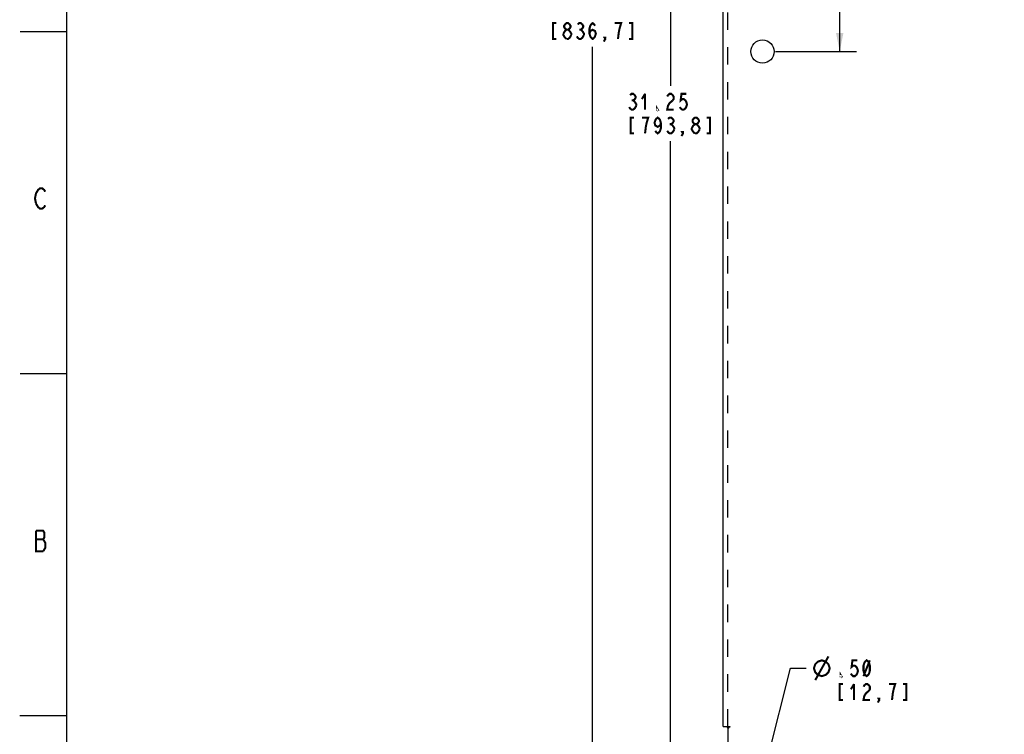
# Model space of a CAD drawing. Header units: inches. Extents: x -1 to 69, y -1 to 45.
# Tile 3 of 39: x -1 to 20.1, y 6.9 to 22.3. Entities that reach past the tile are written whole.
import ezdxf

# ---------------------------------------------------------------- set-up
doc = ezdxf.new("R2010")
doc.units = ezdxf.units.IN
doc.header["$LTSCALE"] = 3.74
doc.header["$MEASUREMENT"] = 0
doc.linetypes.add('HIDDEN', pattern=[0.2, 0.1, -0.1])
doc.layers.get('0').update_dxf_attribs({"linetype": 'CONTINUOUS'})
doc.layers.add('DEFAULT_2', color=8, linetype='HIDDEN')
doc.styles.get("Standard").update_dxf_attribs({"font": 'txt', "width": 0.8})
doc.dimstyles.new('DIMSTYLE_1', dxfattribs={"dimtxt": 0.34, "dimasz": 0.4, "dimexe": 0.18, "dimexo": 0.0625, "dimgap": 0.09, "dimtad": 0, "dimtih": 1, "dimtoh": 1, "dimzin": 4, "dimdsep": 46, "dimtxsty": 'Standard', "dimblk": '_FILLED', "dimblk1": '_FILLED', "dimblk2": '_FILLED', "dimcen": 0.09, "dimadec": 0, "dimazin": 0, "dimtfac": 1, "dimtofl": 0, "dimtmove": 0, "dimatfit": 3, "dimldrblk": '_FILLED', "dimfxl": 0, "dimtolj": 1, "dimtzin": 4, "dimarcsym": 0})
doc.dimstyles.new('DIMSTYLE_2', dxfattribs={"dimtxt": 0.34, "dimasz": 0.4, "dimexe": 0.18, "dimexo": 0.0625, "dimgap": 0.09, "dimtad": 0, "dimtih": 1, "dimtoh": 1, "dimzin": 4, "dimdsep": 46, "dimtxsty": 'Standard', "dimblk": '_FILLED', "dimblk1": '_FILLED', "dimblk2": '_FILLED', "dimcen": 0.09, "dimadec": 0, "dimazin": 0, "dimtfac": 1, "dimtofl": 0, "dimtmove": 0, "dimatfit": 3, "dimldrblk": '_FILLED', "dimfxl": 0, "dimtolj": 1, "dimtzin": 4, "dimarcsym": 0})

# ---------------------------------------------------------------- blocks, each defined once
blk = doc.blocks.new('_FILLED')
at = {"color": 0, "linetype": 'ByBlock'}
blk.add_solid([(0, 0), (-1, 0.2), (-1, -0.2)], dxfattribs=at)
blk = doc.blocks.new('*D')
at = {"color": 2, "linetype": 'CONTINUOUS'}
for p, q in [((14.094, 36.099), (14.094, 39.538)), ((35.036, 36.099), (35.036, 39.538)), ((14.094, 39.178), (22.593, 39.178)), ((35.036, 39.178), (26.537, 39.178)), ((39.591, 38.224), (39.591, 38.927)), ((40.345, 38.224), (40.345, 38.927)), ((14.939, 37.483), (14.939, 38.863)), ((34.191, 37.483), (34.191, 38.863)), ((14.939, 38.503), (22.865, 38.503)), ((34.191, 38.503), (26.265, 38.503)), ((39.591, 38.567), (38.791, 38.567)), ((40.345, 38.567), (41.077, 38.567)), ((16.043, 38.048), (10.932, 38.048)), ((11.292, 38.048), (11.292, 22.868)), ((14.659, 37.203), (12.601, 37.203)), ((12.961, 37.203), (12.961, 20.84)), ((15.219, 37.203), (16.958, 37.203)), ((16.598, 37.203), (16.598, 29.73)), ((16.598, 21.577), (16.598, 28.54)), ((11.292, 5.106), (11.292, 21.678)), ((15.219, 21.577), (16.958, 21.577)), ((12.961, 5.951), (12.961, 19.65)), ((34.191, 6.231), (34.191, 8.514)), ((35.036, 7.615), (35.036, 8.514)), ((15, 6.193), (15.544, 8.337)), ((15.544, 8.337), (15.874, 8.337)), ((34.191, 8.154), (33.391, 8.154)), ((35.036, 8.154), (35.793, 8.154)), ((32.475, 7.949), (32.145, 7.949)), ((33.485, 6.68), (32.475, 7.949)), ((16.016, 6.112), (16.505, 6.602)), ((16.505, 6.602), (16.835, 6.602)), ((32.263, 5.951), (32.263, 6.751)), ((15.756, 6.372), (16.27, 5.857)), ((14.659, 5.951), (12.601, 5.951)), ((33.911, 5.951), (31.903, 5.951)), ((15.137, 5.753), (15.651, 5.239)), ((15.397, 5.493), (14.831, 4.928)), ((16.043, 5.106), (10.932, 5.106)), ((32.527, 5.106), (31.903, 5.106)), ((32.263, 5.106), (32.263, 4.242)), ((32.263, 4.242), (32.026, 4.242))]:
    blk.add_line(p, q, dxfattribs=at)
at = {"color": 2, "linetype": 'CONTINUOUS', "xscale": 0.4, "yscale": 0.4, "zscale": 0.4}
for p, rotation in [((14.094, 39.178), 180), ((14.939, 38.503), 180), ((40.345, 38.567), 180), ((11.292, 38.048), 90), ((12.961, 37.203), 90), ((16.598, 37.203), 90), ((16.598, 21.577), 270), ((35.036, 8.154), 180), ((33.485, 6.68), 308.5215845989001), ((15, 6.193), 255.7731157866), ((12.961, 5.951), 270), ((16.016, 6.112), 225), ((32.263, 5.951), 270), ((11.292, 5.106), 270), ((15.397, 5.493), 45), ((32.263, 5.106), 90)]:
    blk.add_blockref('_FILLED', p, dxfattribs=dict(at, rotation=rotation))
for p in [(35.036, 39.178), (34.191, 38.503), (39.591, 38.567), (34.191, 8.154)]:
    blk.add_blockref('_FILLED', p, dxfattribs=at)

msp = doc.modelspace()

# ---------------------------------------------------------------- linework, layer by layer
at = {"color": 7, "linetype": 'CONTINUOUS'}
for p, q in [((0, 0), (0, 44)), ((-0.006, 21.998), (-1.004, 21.998)), ((-0.004, 14.66), (-1.002, 14.66)), ((-0.016, 7.319), (-1.013, 7.319))]:
    msp.add_line(p, q, dxfattribs=at)
at = {"color": 3, "linetype": 'CONTINUOUS'}
for p, q in [((14.094, 7.085), (14.094, 36.069)), ((14.094, 7.085), (14.169, 7.085)), ((14.198, 7.045), (14.198, 5.46))]:
    msp.add_line(p, q, dxfattribs=at)
at = {"color": 2, "linetype": 'CONTINUOUS', "const_width": 0.044}
for points in [[(10.51, 22.188), (10.442, 22.188), (10.442, 21.848), (10.51, 21.848)], [(10.731, 22.046), (10.697, 22.074), (10.68, 22.103), (10.68, 22.131), (10.697, 22.159), (10.731, 22.188), (10.765, 22.188), (10.799, 22.159), (10.816, 22.131), (10.816, 22.103), (10.799, 22.074), (10.765, 22.046)], [(10.969, 22.159), (11.003, 22.188), (11.037, 22.188), (11.071, 22.159), (11.088, 22.131), (11.088, 22.103), (11.071, 22.074), (11.037, 22.046), (11.071, 22.018)], [(11.224, 21.961), (11.241, 22.018), (11.292, 22.046), (11.343, 22.018), (11.36, 21.961), (11.343, 21.904), (11.326, 21.876), (11.292, 21.848), (11.258, 21.876), (11.241, 21.904), (11.224, 21.961), (11.224, 22.074), (11.241, 22.131), (11.258, 22.159), (11.292, 22.188), (11.326, 22.159), (11.343, 22.131)], [(11.87, 22.074), (11.904, 22.188), (11.768, 22.188)], [(12.074, 21.848), (12.142, 21.848), (12.142, 22.188), (12.074, 22.188)], [(10.663, 21.961), (10.697, 22.018), (10.731, 22.046), (10.765, 22.046), (10.799, 22.018)], [(10.799, 22.018), (10.833, 21.961), (10.833, 21.933)], [(11.003, 22.046), (11.037, 22.046)], [(11.071, 22.018), (11.105, 21.961), (11.105, 21.933)], [(11.836, 21.848), (11.853, 21.989), (11.87, 22.074)], [(10.697, 21.876), (10.663, 21.933), (10.663, 21.961)], [(10.731, 21.848), (10.697, 21.876)], [(10.833, 21.933), (10.799, 21.876), (10.765, 21.848), (10.731, 21.848)], [(11.105, 21.933), (11.071, 21.876), (11.037, 21.848), (11.003, 21.848), (10.969, 21.876), (10.952, 21.904)], [(11.564, 21.848), (11.547, 21.876), (11.564, 21.876), (11.564, 21.848), (11.53, 21.791)], [(12.094, 20.641), (12.128, 20.67), (12.162, 20.67), (12.196, 20.641), (12.213, 20.613), (12.213, 20.585), (12.196, 20.556), (12.162, 20.528), (12.196, 20.5)], [(12.128, 20.528), (12.162, 20.528)], [(12.196, 20.5), (12.23, 20.443), (12.23, 20.415)], [(12.417, 20.67), (12.349, 20.556)], [(12.417, 20.67), (12.417, 20.33)], [(13.012, 20.528), (12.944, 20.471), (12.91, 20.415), (12.893, 20.33), (13.029, 20.33)], [(12.893, 20.613), (12.91, 20.641), (12.944, 20.67), (12.978, 20.67), (13.012, 20.641), (13.029, 20.613), (13.029, 20.556), (13.012, 20.528)], [(13.301, 20.67), (13.199, 20.67), (13.182, 20.528), (13.216, 20.556), (13.25, 20.556), (13.284, 20.528), (13.301, 20.5), (13.318, 20.443), (13.301, 20.386), (13.284, 20.358), (13.25, 20.33), (13.216, 20.33), (13.182, 20.358), (13.165, 20.386)], [(12.23, 20.415), (12.196, 20.358), (12.162, 20.33), (12.128, 20.33), (12.094, 20.358), (12.077, 20.386)], [(12.689, 20.33), (12.672, 20.33), (12.672, 20.358), (12.689, 20.33)], [(12.179, 20.16), (12.111, 20.16), (12.111, 19.82), (12.179, 19.82)], [(12.451, 20.046), (12.485, 20.16), (12.349, 20.16)], [(12.757, 20.046), (12.74, 19.99), (12.689, 19.961), (12.638, 19.99), (12.621, 20.046), (12.638, 20.103), (12.655, 20.131), (12.689, 20.16), (12.723, 20.131), (12.74, 20.103), (12.757, 20.046), (12.757, 19.933), (12.74, 19.876), (12.723, 19.848), (12.689, 19.82), (12.655, 19.848), (12.638, 19.876)], [(12.91, 20.131), (12.944, 20.16), (12.978, 20.16), (13.012, 20.131), (13.029, 20.103), (13.029, 20.075), (13.012, 20.046), (12.978, 20.018), (13.012, 19.99)], [(13.488, 20.018), (13.454, 20.046), (13.437, 20.075), (13.437, 20.103), (13.454, 20.131), (13.488, 20.16), (13.522, 20.16), (13.556, 20.131), (13.573, 20.103), (13.573, 20.075), (13.556, 20.046), (13.522, 20.018)], [(13.743, 19.82), (13.811, 19.82), (13.811, 20.16), (13.743, 20.16)], [(12.417, 19.82), (12.434, 19.961), (12.451, 20.046)], [(13.046, 19.905), (13.012, 19.848), (12.978, 19.82), (12.944, 19.82), (12.91, 19.848), (12.893, 19.876)], [(12.944, 20.018), (12.978, 20.018)], [(13.012, 19.99), (13.046, 19.933), (13.046, 19.905)], [(13.42, 19.933), (13.454, 19.99), (13.488, 20.018), (13.522, 20.018), (13.556, 19.99)], [(13.454, 19.848), (13.42, 19.905), (13.42, 19.933)], [(13.59, 19.905), (13.556, 19.848), (13.522, 19.82), (13.488, 19.82)], [(13.556, 19.99), (13.59, 19.933), (13.59, 19.905)], [(13.233, 19.82), (13.216, 19.848), (13.233, 19.848), (13.233, 19.82), (13.199, 19.763)], [(13.488, 19.82), (13.454, 19.848)], [(-0.663, 18.313), (-0.685, 18.423), (-0.663, 18.533), (-0.641, 18.569), (-0.619, 18.606), (-0.575, 18.643), (-0.531, 18.643), (-0.487, 18.606), (-0.465, 18.569)], [(-0.465, 18.276), (-0.487, 18.239), (-0.531, 18.203), (-0.575, 18.203), (-0.619, 18.239), (-0.663, 18.313)], [(-0.663, 11.289), (-0.663, 10.849), (-0.509, 10.849)], [(-0.509, 11.106), (-0.487, 11.142), (-0.487, 11.252), (-0.509, 11.289), (-0.663, 11.289)], [(-0.663, 11.106), (-0.509, 11.106)], [(-0.509, 10.849), (-0.465, 10.922), (-0.465, 11.032), (-0.509, 11.106)], [(16.044, 8.337), (16.072, 8.422), (16.129, 8.479), (16.214, 8.507), (16.299, 8.479), (16.356, 8.422), (16.384, 8.337), (16.356, 8.252), (16.299, 8.196), (16.214, 8.167), (16.129, 8.196), (16.072, 8.252), (16.044, 8.337)], [(16.072, 8.082), (16.356, 8.592)], [(16.973, 8.507), (16.871, 8.507), (16.854, 8.366), (16.888, 8.394), (16.922, 8.394), (16.956, 8.366), (16.973, 8.337), (16.99, 8.281), (16.973, 8.224), (16.956, 8.196), (16.922, 8.167), (16.888, 8.167), (16.854, 8.196), (16.837, 8.224)], [(17.177, 8.167), (17.143, 8.196), (17.126, 8.224), (17.109, 8.281), (17.109, 8.394), (17.126, 8.451), (17.143, 8.479), (17.177, 8.507), (17.211, 8.479), (17.228, 8.451), (17.245, 8.394), (17.245, 8.281), (17.228, 8.224), (17.211, 8.196), (17.177, 8.167)], [(17.109, 8.167), (17.245, 8.507)], [(16.633, 8.167), (16.616, 8.167), (16.616, 8.196), (16.633, 8.167)], [(16.667, 7.997), (16.599, 7.997), (16.599, 7.657), (16.667, 7.657)], [(16.905, 7.997), (16.837, 7.884)], [(16.905, 7.997), (16.905, 7.657)], [(17.228, 7.856), (17.16, 7.799), (17.126, 7.742), (17.109, 7.657), (17.245, 7.657)], [(17.109, 7.941), (17.126, 7.969), (17.16, 7.997), (17.194, 7.997), (17.228, 7.969), (17.245, 7.941), (17.245, 7.884), (17.228, 7.856)], [(17.755, 7.884), (17.789, 7.997), (17.653, 7.997)], [(17.721, 7.657), (17.738, 7.799), (17.755, 7.884)], [(17.959, 7.657), (18.027, 7.657), (18.027, 7.997), (17.959, 7.997)], [(17.449, 7.657), (17.432, 7.686), (17.449, 7.686), (17.449, 7.657), (17.415, 7.601)]]:
    msp.add_lwpolyline(points, dxfattribs=at)
at = {"color": 3, "linetype": 'CONTINUOUS'}
msp.add_lwpolyline([(14.169, 7.085), (14.177, 7.078), (14.181, 7.073), (14.184, 7.067), (14.187, 7.062), (14.192, 7.054), (14.198, 7.045)], dxfattribs=at)
msp.add_circle((14.939, 21.577), 0.25, dxfattribs=at)
at = {"layer": 'DEFAULT_2', "color": 8, "linetype": 'HIDDEN'}
for p, q in [((14.198, 7.085), (14.198, 36.069)), ((14.169, 7.085), (14.241, 7.085)), ((14.208, 7.052), (14.198, 7.045))]:
    msp.add_line(p, q, dxfattribs=at)
msp.add_lwpolyline([(14.241, 7.085), (14.239, 7.076), (14.234, 7.068), (14.227, 7.063), (14.208, 7.052)], dxfattribs=at)

# ---------------------------------------------------------------- dimensions: what is measured, and where the dimension line sits
at = {"color": 2, "linetype": 'CONTINUOUS'}
for base, p1, p2, angle, middle in [((11.292, 38.048), (16.043, 5.106), (16.043, 38.048), 90, (10.34, 22.358)), ((16.598, 37.203), (15.219, 21.577), (15.219, 37.203), 90, (15.646, 29.22)), ((14.939, 38.503), (34.191, 37.483), (14.939, 37.483), 180, (23.035, 38.333)), ((12.961, 5.951), (14.659, 37.203), (14.659, 5.951), 270, (12.009, 20.33)), ((15.396871, 5.4933), (15.755756, 6.371851), (15.137038, 5.753133), 225, (17.005309, 6.431737)), ((34.191, 8.1541), (35.0358, 7.6154), (34.191, 6.2311), 180, (35.9632, 7.9841))]:
    dim = msp.add_linear_dim(base=base, p1=p1, p2=p2, angle=angle, dimstyle='DIMSTYLE_1', dxfattribs=at)
    dim.commit()
    dim.dimension.update_dxf_attribs({"geometry": '*D', "text_midpoint": middle, "dimtype": 160})
dim = msp.add_linear_dim(base=(35.036, 39.178), p1=(14.094, 36.099), p2=(35.036, 36.099), dimstyle='DIMSTYLE_1', dxfattribs=at)
dim.commit()
dim.dimension.update_dxf_attribs({"geometry": '*D', "text_midpoint": (22.763, 39.008), "dimtype": 160})
dim = msp.add_diameter_dim_2p(p1=(15, 6.193), p2=(14.878, 5.709), dimstyle='DIMSTYLE_2', dxfattribs=at)
dim.commit()
dim.dimension.update_dxf_attribs({"geometry": '*D', "text_midpoint": (16.044, 8.167), "dimtype": 163})
dim = msp.add_diameter_dim_2p(p1=(33.485, 6.68), p2=(33.66, 6.46), text='<>  ', dimstyle='DIMSTYLE_2', dxfattribs=at)
dim.commit()
dim.dimension.update_dxf_attribs({"geometry": '*D', "text_midpoint": (29.617, 7.779), "dimtype": 163})
dim = msp.add_linear_dim(base=(32.2632, 5.9511), p1=(31.9032, 5.1064), p2=(33.911, 5.9511), angle=90, text='<> ', dimstyle='DIMSTYLE_1', dxfattribs=at)
dim.commit()
dim.dimension.update_dxf_attribs({"geometry": '*D', "text_midpoint": (29.9523, 4.0719), "dimtype": 160})
dim = msp.add_linear_dim(base=(40.345, 38.567), p1=(39.591, 38.927), p2=(40.345, 38.927), text='<> I.D.\\Ptyp.', dimstyle='DIMSTYLE_1', dxfattribs=at)
dim.commit()
dim.dimension.update_dxf_attribs({"geometry": '*D', "text_midpoint": (41.247, 38.397), "dimtype": 160})

doc.saveas('drawing.dxf')
